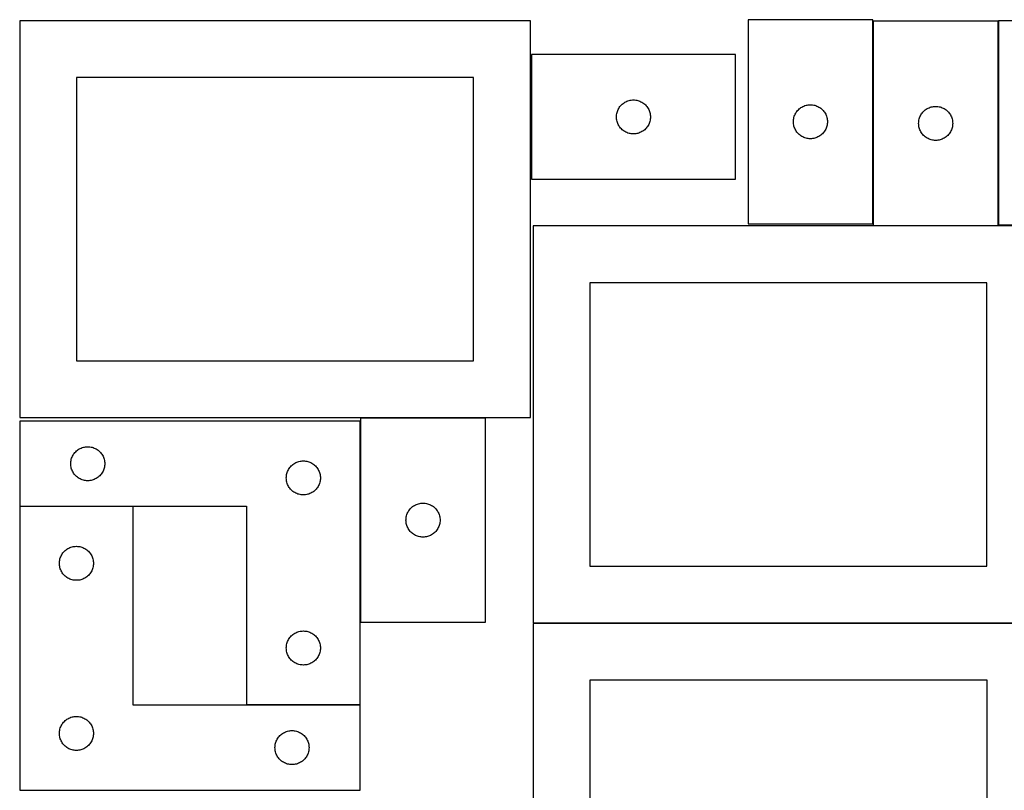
# Model space of a CAD drawing. Header units: millimetres. Extents: x 7 to 1243, y 7 to 2493.
# Tile 25 of 31: x 7 to 527, y 2086 to 2493. Entities that reach past the tile are written whole.
import ezdxf

# ---------------------------------------------------------------- set-up
doc = ezdxf.new("R2010")
doc.units = ezdxf.units.MM
doc.layers.add('COMMON', color=5, linetype='CONTINUOUS', true_color=0x0000ff)
doc.layers.add('CUT', color=7, linetype='CONTINUOUS', true_color=0x000000)

msp = doc.modelspace()

# ---------------------------------------------------------------- linework, layer by layer
at = {"layer": 'COMMON'}
for p, q in [((66.528984, 2235.86627), (6.528984, 2235.86627)), ((186.528984, 2130.86627), (126.528984, 2130.86627))]:
    msp.add_line(p, q, dxfattribs=at)
at = {"layer": 'CUT'}
for p, q in [((276.572807, 2492.83967), (6.572807, 2492.83967)), ((6.572807, 2492.83967), (6.572807, 2282.83967)), ((276.572807, 2282.83967), (276.572807, 2492.83967)), ((391.676017, 2493.414368), (391.676017, 2385.414368)), ((457.676017, 2493.414368), (391.676017, 2493.414368)), ((457.676017, 2385.414368), (457.676017, 2493.414368)), ((523.907406, 2492.540836), (457.907406, 2492.540836)), ((457.907406, 2492.540836), (457.907406, 2384.540836)), ((523.907406, 2384.540836), (523.907406, 2492.540836)), ((590.131833, 2492.780094), (524.131833, 2492.780094)), ((524.131833, 2492.780094), (524.131833, 2384.780094)), ((385.091304, 2474.955877), (277.091304, 2474.955877)), ((277.091304, 2474.955877), (277.091304, 2408.955877)), ((385.091304, 2408.955877), (385.091304, 2474.955877)), ((246.572807, 2462.83967), (36.572807, 2462.83967)), ((36.572807, 2462.83967), (36.572807, 2312.83967)), ((246.572807, 2312.83967), (246.572807, 2462.83967)), ((323.608077, 2446.956009), (323.951124, 2447.43473)), ((323.951124, 2447.43473), (324.324746, 2447.889989)), ((324.324746, 2447.889989), (324.727343, 2448.319838)), ((324.727343, 2448.319838), (325.157192, 2448.722435)), ((325.157192, 2448.722435), (325.612451, 2449.096057)), ((325.612451, 2449.096057), (326.091172, 2449.439104)), ((326.091172, 2449.439104), (326.591304, 2449.750106)), ((326.591304, 2449.750106), (327.110706, 2450.027732)), ((327.110706, 2450.027732), (327.647153, 2450.270793)), ((327.647153, 2450.270793), (328.198349, 2450.478248)), ((328.198349, 2450.478248), (328.761933, 2450.64921)), ((328.761933, 2450.64921), (329.335491, 2450.782945)), ((329.335491, 2450.782945), (329.916568, 2450.878881)), ((329.916568, 2450.878881), (330.502676, 2450.936607)), ((330.502676, 2450.936607), (331.091304, 2450.955877)), ((331.091304, 2450.955877), (331.679932, 2450.936607)), ((331.679932, 2450.936607), (332.26604, 2450.878881)), ((332.26604, 2450.878881), (332.847117, 2450.782945)), ((332.847117, 2450.782945), (333.420675, 2450.64921)), ((333.420675, 2450.64921), (333.984259, 2450.478248)), ((333.984259, 2450.478248), (334.535455, 2450.270793)), ((334.535455, 2450.270793), (335.071902, 2450.027732)), ((335.071902, 2450.027732), (335.591304, 2449.750106)), ((335.591304, 2449.750106), (336.091436, 2449.439104)), ((336.091436, 2449.439104), (336.570157, 2449.096057)), ((336.570157, 2449.096057), (337.025416, 2448.722435)), ((337.025416, 2448.722435), (337.455265, 2448.319838)), ((337.455265, 2448.319838), (337.857862, 2447.889989)), ((337.857862, 2447.889989), (338.231484, 2447.43473)), ((338.231484, 2447.43473), (338.57453, 2446.956009)), ((419.675885, 2446.897594), (420.176017, 2447.208597)), ((420.176017, 2447.208597), (420.695419, 2447.486223)), ((420.695419, 2447.486223), (421.231867, 2447.729284)), ((421.231867, 2447.729284), (421.783062, 2447.936739)), ((421.783062, 2447.936739), (422.346646, 2448.1077)), ((422.346646, 2448.1077), (422.920205, 2448.241435)), ((422.920205, 2448.241435), (423.501282, 2448.337372)), ((423.501282, 2448.337372), (424.087389, 2448.395098)), ((424.087389, 2448.395098), (424.676017, 2448.414368)), ((424.676017, 2448.414368), (425.264646, 2448.395098)), ((425.264646, 2448.395098), (425.850753, 2448.337372)), ((425.850753, 2448.337372), (426.43183, 2448.241435)), ((426.43183, 2448.241435), (427.005389, 2448.1077)), ((427.005389, 2448.1077), (427.568973, 2447.936739)), ((427.568973, 2447.936739), (428.120168, 2447.729284)), ((428.120168, 2447.729284), (428.656616, 2447.486223)), ((428.656616, 2447.486223), (429.176017, 2447.208597)), ((429.176017, 2447.208597), (429.67615, 2446.897594)), ((488.014451, 2447.063207), (488.578035, 2447.234168)), ((488.578035, 2447.234168), (489.151594, 2447.367903)), ((489.151594, 2447.367903), (489.732671, 2447.463839)), ((489.732671, 2447.463839), (490.318778, 2447.521566)), ((490.318778, 2447.521566), (490.907406, 2447.540836)), ((490.907406, 2447.540836), (491.496035, 2447.521566)), ((491.496035, 2447.521566), (492.082142, 2447.463839)), ((492.082142, 2447.463839), (492.663219, 2447.367903)), ((492.663219, 2447.367903), (493.236778, 2447.234168)), ((493.236778, 2447.234168), (493.800362, 2447.063207)), ((322.091304, 2441.955877), (322.110574, 2442.544505)), ((322.110574, 2441.367249), (322.091304, 2441.955877)), ((322.110574, 2442.544505), (322.1683, 2443.130613)), ((322.1683, 2443.130613), (322.264236, 2443.71169)), ((322.264236, 2443.71169), (322.397972, 2444.285249)), ((322.397972, 2444.285249), (322.568933, 2444.848832)), ((322.568933, 2444.848832), (322.776388, 2445.400028)), ((322.776388, 2445.400028), (323.019449, 2445.936475)), ((323.019449, 2445.936475), (323.297075, 2446.455877)), ((323.297075, 2446.455877), (323.608077, 2446.956009)), ((338.57453, 2446.956009), (338.885533, 2446.455877)), ((338.885533, 2446.455877), (339.163159, 2445.936475)), ((339.163159, 2445.936475), (339.40622, 2445.400028)), ((339.40622, 2445.400028), (339.613675, 2444.848832)), ((339.613675, 2444.848832), (339.784636, 2444.285249)), ((339.784636, 2444.285249), (339.918371, 2443.71169)), ((339.918371, 2443.71169), (340.014308, 2443.130613)), ((340.014308, 2443.130613), (340.072034, 2442.544505)), ((340.072034, 2442.544505), (340.091304, 2441.955877)), ((340.091304, 2441.955877), (340.072034, 2441.367249)), ((415.982685, 2441.743739), (416.153646, 2442.307323)), ((416.153646, 2442.307323), (416.361102, 2442.858519)), ((416.361102, 2442.858519), (416.604163, 2443.394966)), ((416.604163, 2443.394966), (416.881789, 2443.914368)), ((416.881789, 2443.914368), (417.192791, 2444.4145)), ((417.192791, 2444.4145), (417.535837, 2444.893221)), ((417.535837, 2444.893221), (417.909459, 2445.34848)), ((417.909459, 2445.34848), (418.312056, 2445.778329)), ((418.312056, 2445.778329), (418.741905, 2446.180926)), ((418.741905, 2446.180926), (419.197165, 2446.554548)), ((419.197165, 2446.554548), (419.675885, 2446.897594)), ((429.67615, 2446.897594), (430.15487, 2446.554548)), ((430.15487, 2446.554548), (430.61013, 2446.180926)), ((430.61013, 2446.180926), (431.039979, 2445.778329)), ((431.039979, 2445.778329), (431.442576, 2445.34848)), ((431.442576, 2445.34848), (431.816198, 2444.893221)), ((431.816198, 2444.893221), (432.159244, 2444.4145)), ((432.159244, 2444.4145), (432.470246, 2443.914368)), ((432.470246, 2443.914368), (432.747872, 2443.394966)), ((432.747872, 2443.394966), (432.990933, 2442.858519)), ((432.990933, 2442.858519), (433.198389, 2442.307323)), ((433.198389, 2442.307323), (433.36935, 2441.743739)), ((482.385035, 2441.433791), (482.592491, 2441.984987)), ((482.592491, 2441.984987), (482.835552, 2442.521434)), ((482.835552, 2442.521434), (483.113178, 2443.040836)), ((483.113178, 2443.040836), (483.42418, 2443.540968)), ((483.42418, 2443.540968), (483.767226, 2444.019689)), ((483.767226, 2444.019689), (484.140848, 2444.474948)), ((484.140848, 2444.474948), (484.543445, 2444.904797)), ((484.543445, 2444.904797), (484.973294, 2445.307394)), ((484.973294, 2445.307394), (485.428554, 2445.681016)), ((485.428554, 2445.681016), (485.907274, 2446.024062)), ((485.907274, 2446.024062), (486.407406, 2446.335064)), ((486.407406, 2446.335064), (486.926808, 2446.61269)), ((486.926808, 2446.61269), (487.463256, 2446.855751)), ((487.463256, 2446.855751), (488.014451, 2447.063207)), ((493.800362, 2447.063207), (494.351557, 2446.855751)), ((494.351557, 2446.855751), (494.888005, 2446.61269)), ((494.888005, 2446.61269), (495.407406, 2446.335064)), ((495.407406, 2446.335064), (495.907539, 2446.024062)), ((495.907539, 2446.024062), (496.386259, 2445.681016)), ((496.386259, 2445.681016), (496.841519, 2445.307394)), ((496.841519, 2445.307394), (497.271368, 2444.904797)), ((497.271368, 2444.904797), (497.673965, 2444.474948)), ((497.673965, 2444.474948), (498.047587, 2444.019689)), ((498.047587, 2444.019689), (498.390633, 2443.540968)), ((498.390633, 2443.540968), (498.701635, 2443.040836)), ((498.701635, 2443.040836), (498.979261, 2442.521434)), ((498.979261, 2442.521434), (499.222322, 2441.984987)), ((499.222322, 2441.984987), (499.429778, 2441.433791)), ((322.1683, 2440.781141), (322.110574, 2441.367249)), ((322.264236, 2440.200064), (322.1683, 2440.781141)), ((322.397972, 2439.626506), (322.264236, 2440.200064)), ((322.568933, 2439.062922), (322.397972, 2439.626506)), ((322.776388, 2438.511726), (322.568933, 2439.062922)), ((323.019449, 2437.975279), (322.776388, 2438.511726)), ((323.297075, 2437.455877), (323.019449, 2437.975279)), ((323.608077, 2436.955745), (323.297075, 2437.455877)), ((323.951124, 2436.477024), (323.608077, 2436.955745)), ((338.57453, 2436.955745), (338.231484, 2436.477024)), ((338.885533, 2437.455877), (338.57453, 2436.955745)), ((339.163159, 2437.975279), (338.885533, 2437.455877)), ((339.40622, 2438.511726), (339.163159, 2437.975279)), ((339.613675, 2439.062922), (339.40622, 2438.511726)), ((339.784636, 2439.626506), (339.613675, 2439.062922)), ((339.918371, 2440.200064), (339.784636, 2439.626506)), ((340.014308, 2440.781141), (339.918371, 2440.200064)), ((340.072034, 2441.367249), (340.014308, 2440.781141)), ((415.676017, 2439.414368), (415.695287, 2440.002996)), ((415.695287, 2438.82574), (415.676017, 2439.414368)), ((415.695287, 2440.002996), (415.753014, 2440.589104)), ((415.753014, 2438.239632), (415.695287, 2438.82574)), ((415.753014, 2440.589104), (415.84895, 2441.170181)), ((415.84895, 2437.658555), (415.753014, 2438.239632)), ((415.84895, 2441.170181), (415.982685, 2441.743739)), ((415.982685, 2437.084997), (415.84895, 2437.658555)), ((416.153646, 2436.521413), (415.982685, 2437.084997)), ((433.36935, 2437.084997), (433.198389, 2436.521413)), ((433.36935, 2441.743739), (433.503085, 2441.170181)), ((433.503085, 2437.658555), (433.36935, 2437.084997)), ((433.503085, 2441.170181), (433.599021, 2440.589104)), ((433.599021, 2438.239632), (433.503085, 2437.658555)), ((433.599021, 2440.589104), (433.656748, 2440.002996)), ((433.656748, 2438.82574), (433.599021, 2438.239632)), ((433.656748, 2440.002996), (433.676017, 2439.414368)), ((433.676017, 2439.414368), (433.656748, 2438.82574)), ((481.907406, 2438.540836), (481.926676, 2439.129464)), ((481.926676, 2437.952208), (481.907406, 2438.540836)), ((481.926676, 2439.129464), (481.984403, 2439.715571)), ((481.984403, 2437.3661), (481.926676, 2437.952208)), ((481.984403, 2439.715571), (482.080339, 2440.296649)), ((482.080339, 2436.785023), (481.984403, 2437.3661)), ((482.080339, 2440.296649), (482.214074, 2440.870207)), ((482.214074, 2436.211464), (482.080339, 2436.785023)), ((482.214074, 2440.870207), (482.385035, 2441.433791)), ((499.429778, 2441.433791), (499.600739, 2440.870207)), ((499.600739, 2440.870207), (499.734474, 2440.296649)), ((499.734474, 2436.785023), (499.600739, 2436.211464)), ((499.734474, 2440.296649), (499.83041, 2439.715571)), ((499.83041, 2437.3661), (499.734474, 2436.785023)), ((499.83041, 2439.715571), (499.888137, 2439.129464)), ((499.888137, 2437.952208), (499.83041, 2437.3661)), ((499.888137, 2439.129464), (499.907406, 2438.540836)), ((499.907406, 2438.540836), (499.888137, 2437.952208)), ((324.324746, 2436.021765), (323.951124, 2436.477024)), ((324.727343, 2435.591916), (324.324746, 2436.021765)), ((325.157192, 2435.189319), (324.727343, 2435.591916)), ((325.612451, 2434.815697), (325.157192, 2435.189319)), ((326.091172, 2434.472651), (325.612451, 2434.815697)), ((326.591304, 2434.161648), (326.091172, 2434.472651)), ((327.110706, 2433.884022), (326.591304, 2434.161648)), ((327.647153, 2433.640961), (327.110706, 2433.884022)), ((328.198349, 2433.433506), (327.647153, 2433.640961)), ((328.761933, 2433.262545), (328.198349, 2433.433506)), ((329.335491, 2433.12881), (328.761933, 2433.262545)), ((329.916568, 2433.032873), (329.335491, 2433.12881)), ((330.502676, 2432.975147), (329.916568, 2433.032873)), ((331.091304, 2432.955877), (330.502676, 2432.975147)), ((331.679932, 2432.975147), (331.091304, 2432.955877)), ((332.26604, 2433.032873), (331.679932, 2432.975147)), ((332.847117, 2433.12881), (332.26604, 2433.032873)), ((333.420675, 2433.262545), (332.847117, 2433.12881)), ((333.984259, 2433.433506), (333.420675, 2433.262545)), ((334.535455, 2433.640961), (333.984259, 2433.433506)), ((335.071902, 2433.884022), (334.535455, 2433.640961)), ((335.591304, 2434.161648), (335.071902, 2433.884022)), ((336.091436, 2434.472651), (335.591304, 2434.161648)), ((336.570157, 2434.815697), (336.091436, 2434.472651)), ((337.025416, 2435.189319), (336.570157, 2434.815697)), ((337.455265, 2435.591916), (337.025416, 2435.189319)), ((337.857862, 2436.021765), (337.455265, 2435.591916)), ((338.231484, 2436.477024), (337.857862, 2436.021765)), ((416.361102, 2435.970217), (416.153646, 2436.521413)), ((416.604163, 2435.43377), (416.361102, 2435.970217)), ((416.881789, 2434.914368), (416.604163, 2435.43377)), ((417.192791, 2434.414236), (416.881789, 2434.914368)), ((417.535837, 2433.935515), (417.192791, 2434.414236)), ((417.909459, 2433.480256), (417.535837, 2433.935515)), ((418.312056, 2433.050407), (417.909459, 2433.480256)), ((418.741905, 2432.64781), (418.312056, 2433.050407)), ((419.197165, 2432.274188), (418.741905, 2432.64781)), ((419.675885, 2431.931141), (419.197165, 2432.274188)), ((420.176017, 2431.620139), (419.675885, 2431.931141)), ((420.695419, 2431.342513), (420.176017, 2431.620139)), ((429.176017, 2431.620139), (428.656616, 2431.342513)), ((429.67615, 2431.931141), (429.176017, 2431.620139)), ((430.15487, 2432.274188), (429.67615, 2431.931141)), ((430.61013, 2432.64781), (430.15487, 2432.274188)), ((431.039979, 2433.050407), (430.61013, 2432.64781)), ((431.442576, 2433.480256), (431.039979, 2433.050407)), ((431.816198, 2433.935515), (431.442576, 2433.480256)), ((432.159244, 2434.414236), (431.816198, 2433.935515)), ((432.470246, 2434.914368), (432.159244, 2434.414236)), ((432.747872, 2435.43377), (432.470246, 2434.914368)), ((432.990933, 2435.970217), (432.747872, 2435.43377)), ((433.198389, 2436.521413), (432.990933, 2435.970217)), ((482.385035, 2435.647881), (482.214074, 2436.211464)), ((482.592491, 2435.096685), (482.385035, 2435.647881)), ((482.835552, 2434.560237), (482.592491, 2435.096685)), ((483.113178, 2434.040836), (482.835552, 2434.560237)), ((483.42418, 2433.540704), (483.113178, 2434.040836)), ((483.767226, 2433.061983), (483.42418, 2433.540704)), ((484.140848, 2432.606723), (483.767226, 2433.061983)), ((484.543445, 2432.176875), (484.140848, 2432.606723)), ((484.973294, 2431.774277), (484.543445, 2432.176875)), ((485.428554, 2431.400656), (484.973294, 2431.774277)), ((496.841519, 2431.774277), (496.386259, 2431.400656)), ((497.271368, 2432.176875), (496.841519, 2431.774277)), ((497.673965, 2432.606723), (497.271368, 2432.176875)), ((498.047587, 2433.061983), (497.673965, 2432.606723)), ((498.390633, 2433.540704), (498.047587, 2433.061983)), ((498.701635, 2434.040836), (498.390633, 2433.540704)), ((498.979261, 2434.560237), (498.701635, 2434.040836)), ((499.222322, 2435.096685), (498.979261, 2434.560237)), ((499.429778, 2435.647881), (499.222322, 2435.096685)), ((499.600739, 2436.211464), (499.429778, 2435.647881)), ((421.231867, 2431.099452), (420.695419, 2431.342513)), ((421.783062, 2430.891997), (421.231867, 2431.099452)), ((422.346646, 2430.721036), (421.783062, 2430.891997)), ((422.920205, 2430.5873), (422.346646, 2430.721036)), ((423.501282, 2430.491364), (422.920205, 2430.5873)), ((424.087389, 2430.433638), (423.501282, 2430.491364)), ((424.676017, 2430.414368), (424.087389, 2430.433638)), ((425.264646, 2430.433638), (424.676017, 2430.414368)), ((425.850753, 2430.491364), (425.264646, 2430.433638)), ((426.43183, 2430.5873), (425.850753, 2430.491364)), ((427.005389, 2430.721036), (426.43183, 2430.5873)), ((427.568973, 2430.891997), (427.005389, 2430.721036)), ((428.120168, 2431.099452), (427.568973, 2430.891997)), ((428.656616, 2431.342513), (428.120168, 2431.099452)), ((485.907274, 2431.057609), (485.428554, 2431.400656)), ((486.407406, 2430.746607), (485.907274, 2431.057609)), ((486.926808, 2430.468981), (486.407406, 2430.746607)), ((487.463256, 2430.22592), (486.926808, 2430.468981)), ((488.014451, 2430.018465), (487.463256, 2430.22592)), ((488.578035, 2429.847503), (488.014451, 2430.018465)), ((489.151594, 2429.713768), (488.578035, 2429.847503)), ((489.732671, 2429.617832), (489.151594, 2429.713768)), ((490.318778, 2429.560105), (489.732671, 2429.617832)), ((490.907406, 2429.540836), (490.318778, 2429.560105)), ((491.496035, 2429.560105), (490.907406, 2429.540836)), ((492.082142, 2429.617832), (491.496035, 2429.560105)), ((492.663219, 2429.713768), (492.082142, 2429.617832)), ((493.236778, 2429.847503), (492.663219, 2429.713768)), ((493.800362, 2430.018465), (493.236778, 2429.847503)), ((494.351557, 2430.22592), (493.800362, 2430.018465)), ((494.888005, 2430.468981), (494.351557, 2430.22592)), ((495.407406, 2430.746607), (494.888005, 2430.468981)), ((495.907539, 2431.057609), (495.407406, 2430.746607)), ((496.386259, 2431.400656), (495.907539, 2431.057609)), ((277.091304, 2408.955877), (385.091304, 2408.955877)), ((391.676017, 2385.414368), (457.676017, 2385.414368)), ((524.131833, 2384.780094), (590.131833, 2384.780094)), ((548.021605, 2384.248354), (278.021605, 2384.248354)), ((278.021605, 2384.248354), (278.021605, 2174.248354)), ((457.907406, 2384.540836), (523.907406, 2384.540836)), ((518.021605, 2354.248354), (308.021605, 2354.248354)), ((308.021605, 2354.248354), (308.021605, 2204.248354)), ((518.021605, 2204.248354), (518.021605, 2354.248354)), ((36.572807, 2312.83967), (246.572807, 2312.83967)), ((186.528984, 2280.96627), (6.528984, 2280.96627)), ((6.528984, 2280.96627), (6.528984, 2235.96627)), ((6.572807, 2282.83967), (276.572807, 2282.83967)), ((186.528984, 2130.96627), (186.528984, 2280.96627)), ((186.808952, 2282.626526), (186.808952, 2174.626526)), ((252.808952, 2282.626526), (186.808952, 2282.626526)), ((252.808952, 2174.626526), (252.808952, 2282.626526)), ((36.165023, 2264.830231), (36.594872, 2265.232828)), ((36.594872, 2265.232828), (37.050131, 2265.60645)), ((37.050131, 2265.60645), (37.528852, 2265.949496)), ((37.528852, 2265.949496), (38.028984, 2266.260499)), ((38.028984, 2266.260499), (38.548386, 2266.538125)), ((38.548386, 2266.538125), (39.084833, 2266.781186)), ((39.084833, 2266.781186), (39.636029, 2266.988641)), ((39.636029, 2266.988641), (40.199613, 2267.159602)), ((40.199613, 2267.159602), (40.773171, 2267.293337)), ((40.773171, 2267.293337), (41.354249, 2267.389274)), ((41.354249, 2267.389274), (41.940356, 2267.447)), ((41.940356, 2267.447), (42.528984, 2267.46627)), ((42.528984, 2267.46627), (43.117612, 2267.447)), ((43.117612, 2267.447), (43.70372, 2267.389274)), ((43.70372, 2267.389274), (44.284797, 2267.293337)), ((44.284797, 2267.293337), (44.858356, 2267.159602)), ((44.858356, 2267.159602), (45.421939, 2266.988641)), ((45.421939, 2266.988641), (45.973135, 2266.781186)), ((45.973135, 2266.781186), (46.509582, 2266.538125)), ((46.509582, 2266.538125), (47.028984, 2266.260499)), ((47.028984, 2266.260499), (47.529116, 2265.949496)), ((47.529116, 2265.949496), (48.007837, 2265.60645)), ((48.007837, 2265.60645), (48.463097, 2265.232828)), ((48.463097, 2265.232828), (48.892945, 2264.830231)), ((33.605981, 2259.641006), (33.701917, 2260.222083)), ((33.701917, 2260.222083), (33.835652, 2260.795641)), ((33.835652, 2260.795641), (34.006613, 2261.359225)), ((34.006613, 2261.359225), (34.214068, 2261.910421)), ((34.214068, 2261.910421), (34.45713, 2262.446868)), ((34.45713, 2262.446868), (34.734756, 2262.96627)), ((34.734756, 2262.96627), (35.045758, 2263.466402)), ((35.045758, 2263.466402), (35.388804, 2263.945123)), ((35.388804, 2263.945123), (35.762426, 2264.400382)), ((35.762426, 2264.400382), (36.165023, 2264.830231)), ((48.892945, 2264.830231), (49.295543, 2264.400382)), ((49.295543, 2264.400382), (49.669164, 2263.945123)), ((49.669164, 2263.945123), (50.012211, 2263.466402)), ((50.012211, 2263.466402), (50.323213, 2262.96627)), ((50.323213, 2262.96627), (50.600839, 2262.446868)), ((50.600839, 2262.446868), (50.8439, 2261.910421)), ((50.8439, 2261.910421), (51.051355, 2261.359225)), ((51.051355, 2261.359225), (51.222317, 2260.795641)), ((51.222317, 2260.795641), (51.356052, 2260.222083)), ((51.356052, 2260.222083), (51.451988, 2259.641006)), ((154.199613, 2259.659602), (154.773171, 2259.793337)), ((154.773171, 2259.793337), (155.354249, 2259.889274)), ((155.354249, 2259.889274), (155.940356, 2259.947)), ((155.940356, 2259.947), (156.528984, 2259.96627)), ((156.528984, 2259.96627), (157.117612, 2259.947)), ((157.117612, 2259.947), (157.70372, 2259.889274)), ((157.70372, 2259.889274), (158.284797, 2259.793337)), ((158.284797, 2259.793337), (158.858356, 2259.659602)), ((33.528984, 2258.46627), (33.548254, 2259.054898)), ((33.548254, 2257.877642), (33.528984, 2258.46627)), ((33.548254, 2259.054898), (33.605981, 2259.641006)), ((33.605981, 2257.291534), (33.548254, 2257.877642)), ((33.701917, 2256.710457), (33.605981, 2257.291534)), ((33.835652, 2256.136899), (33.701917, 2256.710457)), ((34.006613, 2255.573315), (33.835652, 2256.136899)), ((34.214068, 2255.022119), (34.006613, 2255.573315)), ((34.45713, 2254.485672), (34.214068, 2255.022119)), ((50.8439, 2255.022119), (50.600839, 2254.485672)), ((51.051355, 2255.573315), (50.8439, 2255.022119)), ((51.222317, 2256.136899), (51.051355, 2255.573315)), ((51.356052, 2256.710457), (51.222317, 2256.136899)), ((51.451988, 2257.291534), (51.356052, 2256.710457)), ((51.451988, 2259.641006), (51.509715, 2259.054898)), ((51.509715, 2257.877642), (51.451988, 2257.291534)), ((51.509715, 2259.054898), (51.528984, 2258.46627)), ((51.528984, 2258.46627), (51.509715, 2257.877642)), ((148.214068, 2254.410421), (148.45713, 2254.946868)), ((148.45713, 2254.946868), (148.734756, 2255.46627)), ((148.734756, 2255.46627), (149.045758, 2255.966402)), ((149.045758, 2255.966402), (149.388804, 2256.445123)), ((149.388804, 2256.445123), (149.762426, 2256.900382)), ((149.762426, 2256.900382), (150.165023, 2257.330231)), ((150.165023, 2257.330231), (150.594872, 2257.732828)), ((150.594872, 2257.732828), (151.050131, 2258.10645)), ((151.050131, 2258.10645), (151.528852, 2258.449496)), ((151.528852, 2258.449496), (152.028984, 2258.760499)), ((152.028984, 2258.760499), (152.548386, 2259.038125)), ((152.548386, 2259.038125), (153.084833, 2259.281186)), ((153.084833, 2259.281186), (153.636029, 2259.488641)), ((153.636029, 2259.488641), (154.199613, 2259.659602)), ((158.858356, 2259.659602), (159.421939, 2259.488641)), ((159.421939, 2259.488641), (159.973135, 2259.281186)), ((159.973135, 2259.281186), (160.509582, 2259.038125)), ((160.509582, 2259.038125), (161.028984, 2258.760499)), ((161.028984, 2258.760499), (161.529116, 2258.449496)), ((161.529116, 2258.449496), (162.007837, 2258.10645)), ((162.007837, 2258.10645), (162.463097, 2257.732828)), ((162.463097, 2257.732828), (162.892945, 2257.330231)), ((162.892945, 2257.330231), (163.295543, 2256.900382)), ((163.295543, 2256.900382), (163.669164, 2256.445123)), ((163.669164, 2256.445123), (164.012211, 2255.966402)), ((164.012211, 2255.966402), (164.323213, 2255.46627)), ((164.323213, 2255.46627), (164.600839, 2254.946868)), ((164.600839, 2254.946868), (164.8439, 2254.410421)), ((34.734756, 2253.96627), (34.45713, 2254.485672)), ((35.045758, 2253.466138), (34.734756, 2253.96627)), ((35.388804, 2252.987417), (35.045758, 2253.466138)), ((35.762426, 2252.532158), (35.388804, 2252.987417)), ((36.165023, 2252.102309), (35.762426, 2252.532158)), ((36.594872, 2251.699712), (36.165023, 2252.102309)), ((37.050131, 2251.32609), (36.594872, 2251.699712)), ((37.528852, 2250.983043), (37.050131, 2251.32609)), ((38.028984, 2250.672041), (37.528852, 2250.983043)), ((38.548386, 2250.394415), (38.028984, 2250.672041)), ((39.084833, 2250.151354), (38.548386, 2250.394415)), ((39.636029, 2249.943899), (39.084833, 2250.151354)), ((40.199613, 2249.772937), (39.636029, 2249.943899)), ((40.773171, 2249.639202), (40.199613, 2249.772937)), ((41.354249, 2249.543266), (40.773171, 2249.639202)), ((41.940356, 2249.48554), (41.354249, 2249.543266)), ((42.528984, 2249.46627), (41.940356, 2249.48554)), ((43.117612, 2249.48554), (42.528984, 2249.46627)), ((43.70372, 2249.543266), (43.117612, 2249.48554)), ((44.284797, 2249.639202), (43.70372, 2249.543266)), ((44.858356, 2249.772937), (44.284797, 2249.639202)), ((45.421939, 2249.943899), (44.858356, 2249.772937)), ((45.973135, 2250.151354), (45.421939, 2249.943899)), ((46.509582, 2250.394415), (45.973135, 2250.151354)), ((47.028984, 2250.672041), (46.509582, 2250.394415)), ((47.529116, 2250.983043), (47.028984, 2250.672041)), ((48.007837, 2251.32609), (47.529116, 2250.983043)), ((48.463097, 2251.699712), (48.007837, 2251.32609)), ((48.892945, 2252.102309), (48.463097, 2251.699712)), ((49.295543, 2252.532158), (48.892945, 2252.102309)), ((49.669164, 2252.987417), (49.295543, 2252.532158)), ((50.012211, 2253.466138), (49.669164, 2252.987417)), ((50.323213, 2253.96627), (50.012211, 2253.466138)), ((50.600839, 2254.485672), (50.323213, 2253.96627)), ((147.528984, 2250.96627), (147.548254, 2251.554898)), ((147.548254, 2250.377642), (147.528984, 2250.96627)), ((147.548254, 2251.554898), (147.605981, 2252.141006)), ((147.605981, 2249.791534), (147.548254, 2250.377642)), ((147.605981, 2252.141006), (147.701917, 2252.722083)), ((147.701917, 2249.210457), (147.605981, 2249.791534)), ((147.701917, 2252.722083), (147.835652, 2253.295641)), ((147.835652, 2253.295641), (148.006613, 2253.859225)), ((148.006613, 2253.859225), (148.214068, 2254.410421)), ((164.8439, 2254.410421), (165.051355, 2253.859225)), ((165.051355, 2253.859225), (165.222317, 2253.295641)), ((165.222317, 2253.295641), (165.356052, 2252.722083)), ((165.356052, 2252.722083), (165.451988, 2252.141006)), ((165.451988, 2249.791534), (165.356052, 2249.210457)), ((165.451988, 2252.141006), (165.509715, 2251.554898)), ((165.509715, 2250.377642), (165.451988, 2249.791534)), ((165.509715, 2251.554898), (165.528984, 2250.96627)), ((165.528984, 2250.96627), (165.509715, 2250.377642)), ((147.835652, 2248.636899), (147.701917, 2249.210457)), ((148.006613, 2248.073315), (147.835652, 2248.636899)), ((148.214068, 2247.522119), (148.006613, 2248.073315)), ((148.45713, 2246.985672), (148.214068, 2247.522119)), ((148.734756, 2246.46627), (148.45713, 2246.985672)), ((149.045758, 2245.966138), (148.734756, 2246.46627)), ((149.388804, 2245.487417), (149.045758, 2245.966138)), ((149.762426, 2245.032158), (149.388804, 2245.487417)), ((150.165023, 2244.602309), (149.762426, 2245.032158)), ((150.594872, 2244.199712), (150.165023, 2244.602309)), ((151.050131, 2243.82609), (150.594872, 2244.199712)), ((162.463097, 2244.199712), (162.007837, 2243.82609)), ((162.892945, 2244.602309), (162.463097, 2244.199712)), ((163.295543, 2245.032158), (162.892945, 2244.602309)), ((163.669164, 2245.487417), (163.295543, 2245.032158)), ((164.012211, 2245.966138), (163.669164, 2245.487417)), ((164.323213, 2246.46627), (164.012211, 2245.966138)), ((164.600839, 2246.985672), (164.323213, 2246.46627)), ((164.8439, 2247.522119), (164.600839, 2246.985672)), ((165.051355, 2248.073315), (164.8439, 2247.522119)), ((165.222317, 2248.636899), (165.051355, 2248.073315)), ((165.356052, 2249.210457), (165.222317, 2248.636899)), ((151.528852, 2243.483043), (151.050131, 2243.82609)), ((152.028984, 2243.172041), (151.528852, 2243.483043)), ((152.548386, 2242.894415), (152.028984, 2243.172041)), ((153.084833, 2242.651354), (152.548386, 2242.894415)), ((153.636029, 2242.443899), (153.084833, 2242.651354)), ((154.199613, 2242.272937), (153.636029, 2242.443899)), ((154.773171, 2242.139202), (154.199613, 2242.272937)), ((155.354249, 2242.043266), (154.773171, 2242.139202)), ((155.940356, 2241.98554), (155.354249, 2242.043266)), ((156.528984, 2241.96627), (155.940356, 2241.98554)), ((157.117612, 2241.98554), (156.528984, 2241.96627)), ((157.70372, 2242.043266), (157.117612, 2241.98554)), ((158.284797, 2242.139202), (157.70372, 2242.043266)), ((158.858356, 2242.272937), (158.284797, 2242.139202)), ((159.421939, 2242.443899), (158.858356, 2242.272937)), ((159.973135, 2242.651354), (159.421939, 2242.443899)), ((160.509582, 2242.894415), (159.973135, 2242.651354)), ((161.028984, 2243.172041), (160.509582, 2242.894415)), ((161.529116, 2243.483043), (161.028984, 2243.172041)), ((162.007837, 2243.82609), (161.529116, 2243.483043)), ((6.528984, 2235.96627), (126.528984, 2235.96627)), ((66.528984, 2235.766268), (6.528984, 2235.766268)), ((6.528984, 2235.766268), (6.528984, 2085.766268)), ((66.528984, 2130.766268), (66.528984, 2235.766268)), ((126.528984, 2235.96627), (126.528984, 2130.96627)), ((212.325726, 2233.626658), (212.668772, 2234.105379)), ((212.668772, 2234.105379), (213.042394, 2234.560639)), ((213.042394, 2234.560639), (213.444991, 2234.990487)), ((213.444991, 2234.990487), (213.87484, 2235.393084)), ((213.87484, 2235.393084), (214.330099, 2235.766706)), ((214.330099, 2235.766706), (214.80882, 2236.109753)), ((214.80882, 2236.109753), (215.308952, 2236.420755)), ((215.308952, 2236.420755), (215.828354, 2236.698381)), ((215.828354, 2236.698381), (216.364801, 2236.941442)), ((216.364801, 2236.941442), (216.915997, 2237.148897)), ((216.915997, 2237.148897), (217.479581, 2237.319859)), ((217.479581, 2237.319859), (218.053139, 2237.453594)), ((218.053139, 2237.453594), (218.634216, 2237.54953)), ((218.634216, 2237.54953), (219.220324, 2237.607256)), ((219.220324, 2237.607256), (219.808952, 2237.626526)), ((219.808952, 2237.626526), (220.39758, 2237.607256)), ((220.39758, 2237.607256), (220.983688, 2237.54953)), ((220.983688, 2237.54953), (221.564765, 2237.453594)), ((221.564765, 2237.453594), (222.138323, 2237.319859)), ((222.138323, 2237.319859), (222.701907, 2237.148897)), ((222.701907, 2237.148897), (223.253103, 2236.941442)), ((223.253103, 2236.941442), (223.78955, 2236.698381)), ((223.78955, 2236.698381), (224.308952, 2236.420755)), ((224.308952, 2236.420755), (224.809084, 2236.109753)), ((224.809084, 2236.109753), (225.287805, 2235.766706)), ((225.287805, 2235.766706), (225.743064, 2235.393084)), ((225.743064, 2235.393084), (226.172913, 2234.990487)), ((226.172913, 2234.990487), (226.57551, 2234.560639)), ((226.57551, 2234.560639), (226.949132, 2234.105379)), ((226.949132, 2234.105379), (227.292179, 2233.626658)), ((210.808952, 2228.626526), (210.828222, 2229.215154)), ((210.828222, 2228.037898), (210.808952, 2228.626526)), ((210.828222, 2229.215154), (210.885948, 2229.801262)), ((210.885948, 2229.801262), (210.981885, 2230.382339)), ((210.981885, 2230.382339), (211.11562, 2230.955898)), ((211.11562, 2230.955898), (211.286581, 2231.519481)), ((211.286581, 2231.519481), (211.494036, 2232.070677)), ((211.494036, 2232.070677), (211.737097, 2232.607124)), ((211.737097, 2232.607124), (212.014723, 2233.126526)), ((212.014723, 2233.126526), (212.325726, 2233.626658)), ((227.292179, 2233.626658), (227.603181, 2233.126526)), ((227.603181, 2233.126526), (227.880807, 2232.607124)), ((227.880807, 2232.607124), (228.123868, 2232.070677)), ((228.123868, 2232.070677), (228.331323, 2231.519481)), ((228.331323, 2231.519481), (228.502284, 2230.955898)), ((228.502284, 2230.955898), (228.63602, 2230.382339)), ((228.63602, 2230.382339), (228.731956, 2229.801262)), ((228.731956, 2229.801262), (228.789682, 2229.215154)), ((228.789682, 2229.215154), (228.808952, 2228.626526)), ((228.808952, 2228.626526), (228.789682, 2228.037898)), ((210.885948, 2227.45179), (210.828222, 2228.037898)), ((210.981885, 2226.870713), (210.885948, 2227.45179)), ((211.11562, 2226.297155), (210.981885, 2226.870713)), ((211.286581, 2225.733571), (211.11562, 2226.297155)), ((211.494036, 2225.182375), (211.286581, 2225.733571)), ((211.737097, 2224.645928), (211.494036, 2225.182375)), ((212.014723, 2224.126526), (211.737097, 2224.645928)), ((212.325726, 2223.626394), (212.014723, 2224.126526)), ((212.668772, 2223.147673), (212.325726, 2223.626394)), ((227.292179, 2223.626394), (226.949132, 2223.147673)), ((227.603181, 2224.126526), (227.292179, 2223.626394)), ((227.880807, 2224.645928), (227.603181, 2224.126526)), ((228.123868, 2225.182375), (227.880807, 2224.645928)), ((228.331323, 2225.733571), (228.123868, 2225.182375)), ((228.502284, 2226.297155), (228.331323, 2225.733571)), ((228.63602, 2226.870713), (228.502284, 2226.297155)), ((228.731956, 2227.45179), (228.63602, 2226.870713)), ((228.789682, 2228.037898), (228.731956, 2227.45179)), ((213.042394, 2222.692414), (212.668772, 2223.147673)), ((213.444991, 2222.262565), (213.042394, 2222.692414)), ((213.87484, 2221.859968), (213.444991, 2222.262565)), ((214.330099, 2221.486346), (213.87484, 2221.859968)), ((214.80882, 2221.1433), (214.330099, 2221.486346)), ((215.308952, 2220.832298), (214.80882, 2221.1433)), ((215.828354, 2220.554672), (215.308952, 2220.832298)), ((216.364801, 2220.31161), (215.828354, 2220.554672)), ((216.915997, 2220.104155), (216.364801, 2220.31161)), ((217.479581, 2219.933194), (216.915997, 2220.104155)), ((218.053139, 2219.799459), (217.479581, 2219.933194)), ((218.634216, 2219.703522), (218.053139, 2219.799459)), ((219.220324, 2219.645796), (218.634216, 2219.703522)), ((219.808952, 2219.626526), (219.220324, 2219.645796)), ((220.39758, 2219.645796), (219.808952, 2219.626526)), ((220.983688, 2219.703522), (220.39758, 2219.645796)), ((221.564765, 2219.799459), (220.983688, 2219.703522)), ((222.138323, 2219.933194), (221.564765, 2219.799459)), ((222.701907, 2220.104155), (222.138323, 2219.933194)), ((223.253103, 2220.31161), (222.701907, 2220.104155)), ((223.78955, 2220.554672), (223.253103, 2220.31161)), ((224.308952, 2220.832298), (223.78955, 2220.554672)), ((224.809084, 2221.1433), (224.308952, 2220.832298)), ((225.287805, 2221.486346), (224.809084, 2221.1433)), ((225.743064, 2221.859968), (225.287805, 2221.486346)), ((226.172913, 2222.262565), (225.743064, 2221.859968)), ((226.57551, 2222.692414), (226.172913, 2222.262565)), ((226.949132, 2223.147673), (226.57551, 2222.692414)), ((30.594872, 2212.532826), (31.050131, 2212.906448)), ((31.050131, 2212.906448), (31.528852, 2213.249494)), ((31.528852, 2213.249494), (32.028984, 2213.560497)), ((32.028984, 2213.560497), (32.548386, 2213.838123)), ((32.548386, 2213.838123), (33.084833, 2214.081184)), ((33.084833, 2214.081184), (33.636029, 2214.288639)), ((33.636029, 2214.288639), (34.199613, 2214.4596)), ((34.199613, 2214.4596), (34.773171, 2214.593335)), ((34.773171, 2214.593335), (35.354249, 2214.689272)), ((35.354249, 2214.689272), (35.940356, 2214.746998)), ((35.940356, 2214.746998), (36.528984, 2214.766268)), ((36.528984, 2214.766268), (37.117612, 2214.746998)), ((37.117612, 2214.746998), (37.70372, 2214.689272)), ((37.70372, 2214.689272), (38.284797, 2214.593335)), ((38.284797, 2214.593335), (38.858356, 2214.4596)), ((38.858356, 2214.4596), (39.421939, 2214.288639)), ((39.421939, 2214.288639), (39.973135, 2214.081184)), ((39.973135, 2214.081184), (40.509582, 2213.838123)), ((40.509582, 2213.838123), (41.028984, 2213.560497)), ((41.028984, 2213.560497), (41.529116, 2213.249494)), ((41.529116, 2213.249494), (42.007837, 2212.906448)), ((42.007837, 2212.906448), (42.463097, 2212.532826)), ((27.701917, 2207.522081), (27.835652, 2208.095639)), ((27.835652, 2208.095639), (28.006613, 2208.659223)), ((28.006613, 2208.659223), (28.214068, 2209.210419)), ((28.214068, 2209.210419), (28.45713, 2209.746866)), ((28.45713, 2209.746866), (28.734756, 2210.266268)), ((28.734756, 2210.266268), (29.045758, 2210.7664)), ((29.045758, 2210.7664), (29.388804, 2211.245121)), ((29.388804, 2211.245121), (29.762426, 2211.70038)), ((29.762426, 2211.70038), (30.165023, 2212.130229)), ((30.165023, 2212.130229), (30.594872, 2212.532826)), ((42.463097, 2212.532826), (42.892945, 2212.130229)), ((42.892945, 2212.130229), (43.295543, 2211.70038)), ((43.295543, 2211.70038), (43.669164, 2211.245121)), ((43.669164, 2211.245121), (44.012211, 2210.7664)), ((44.012211, 2210.7664), (44.323213, 2210.266268)), ((44.323213, 2210.266268), (44.600839, 2209.746866)), ((44.600839, 2209.746866), (44.8439, 2209.210419)), ((44.8439, 2209.210419), (45.051355, 2208.659223)), ((45.051355, 2208.659223), (45.222317, 2208.095639)), ((45.222317, 2208.095639), (45.356052, 2207.522081)), ((27.528984, 2205.766268), (27.548254, 2206.354896)), ((27.548254, 2205.17764), (27.528984, 2205.766268)), ((27.548254, 2206.354896), (27.605981, 2206.941004)), ((27.605981, 2204.591532), (27.548254, 2205.17764)), ((27.605981, 2206.941004), (27.701917, 2207.522081)), ((27.701917, 2204.010455), (27.605981, 2204.591532)), ((27.835652, 2203.436897), (27.701917, 2204.010455)), ((28.006613, 2202.873313), (27.835652, 2203.436897)), ((28.214068, 2202.322117), (28.006613, 2202.873313)), ((45.051355, 2202.873313), (44.8439, 2202.322117)), ((45.222317, 2203.436897), (45.051355, 2202.873313)), ((45.356052, 2204.010455), (45.222317, 2203.436897)), ((45.356052, 2207.522081), (45.451988, 2206.941004)), ((45.451988, 2204.591532), (45.356052, 2204.010455)), ((45.451988, 2206.941004), (45.509715, 2206.354896)), ((45.509715, 2205.17764), (45.451988, 2204.591532)), ((45.509715, 2206.354896), (45.528984, 2205.766268)), ((45.528984, 2205.766268), (45.509715, 2205.17764)), ((308.021605, 2204.248354), (518.021605, 2204.248354)), ((28.45713, 2201.78567), (28.214068, 2202.322117)), ((28.734756, 2201.266268), (28.45713, 2201.78567)), ((29.045758, 2200.766136), (28.734756, 2201.266268)), ((29.388804, 2200.287415), (29.045758, 2200.766136)), ((29.762426, 2199.832156), (29.388804, 2200.287415)), ((30.165023, 2199.402307), (29.762426, 2199.832156)), ((30.594872, 2198.99971), (30.165023, 2199.402307)), ((31.050131, 2198.626088), (30.594872, 2198.99971)), ((31.528852, 2198.283041), (31.050131, 2198.626088)), ((32.028984, 2197.972039), (31.528852, 2198.283041)), ((32.548386, 2197.694413), (32.028984, 2197.972039)), ((33.084833, 2197.451352), (32.548386, 2197.694413)), ((33.636029, 2197.243897), (33.084833, 2197.451352)), ((34.199613, 2197.072935), (33.636029, 2197.243897)), ((39.421939, 2197.243897), (38.858356, 2197.072935)), ((39.973135, 2197.451352), (39.421939, 2197.243897)), ((40.509582, 2197.694413), (39.973135, 2197.451352)), ((41.028984, 2197.972039), (40.509582, 2197.694413)), ((41.529116, 2198.283041), (41.028984, 2197.972039)), ((42.007837, 2198.626088), (41.529116, 2198.283041)), ((42.463097, 2198.99971), (42.007837, 2198.626088)), ((42.892945, 2199.402307), (42.463097, 2198.99971)), ((43.295543, 2199.832156), (42.892945, 2199.402307)), ((43.669164, 2200.287415), (43.295543, 2199.832156)), ((44.012211, 2200.766136), (43.669164, 2200.287415)), ((44.323213, 2201.266268), (44.012211, 2200.766136)), ((44.600839, 2201.78567), (44.323213, 2201.266268)), ((44.8439, 2202.322117), (44.600839, 2201.78567)), ((34.773171, 2196.9392), (34.199613, 2197.072935)), ((35.354249, 2196.843264), (34.773171, 2196.9392)), ((35.940356, 2196.785538), (35.354249, 2196.843264)), ((36.528984, 2196.766268), (35.940356, 2196.785538)), ((37.117612, 2196.785538), (36.528984, 2196.766268)), ((37.70372, 2196.843264), (37.117612, 2196.785538)), ((38.284797, 2196.9392), (37.70372, 2196.843264)), ((38.858356, 2197.072935), (38.284797, 2196.9392)), ((186.808952, 2174.626526), (252.808952, 2174.626526)), ((278.021605, 2174.248354), (548.021605, 2174.248354)), ((548.084776, 2173.978578), (278.084776, 2173.978578)), ((278.084776, 2173.978578), (278.084776, 1963.978578)), ((149.045758, 2165.966402), (149.388804, 2166.445123)), ((149.388804, 2166.445123), (149.762426, 2166.900382)), ((149.762426, 2166.900382), (150.165023, 2167.330231)), ((150.165023, 2167.330231), (150.594872, 2167.732828)), ((150.594872, 2167.732828), (151.050131, 2168.10645)), ((151.050131, 2168.10645), (151.528852, 2168.449496)), ((151.528852, 2168.449496), (152.028984, 2168.760499)), ((152.028984, 2168.760499), (152.548386, 2169.038125)), ((152.548386, 2169.038125), (153.084833, 2169.281186)), ((153.084833, 2169.281186), (153.636029, 2169.488641)), ((153.636029, 2169.488641), (154.199613, 2169.659602)), ((154.199613, 2169.659602), (154.773171, 2169.793337)), ((154.773171, 2169.793337), (155.354249, 2169.889274)), ((155.354249, 2169.889274), (155.940356, 2169.947)), ((155.940356, 2169.947), (156.528984, 2169.96627)), ((156.528984, 2169.96627), (157.117612, 2169.947)), ((157.117612, 2169.947), (157.70372, 2169.889274)), ((157.70372, 2169.889274), (158.284797, 2169.793337)), ((158.284797, 2169.793337), (158.858356, 2169.659602)), ((158.858356, 2169.659602), (159.421939, 2169.488641)), ((159.421939, 2169.488641), (159.973135, 2169.281186)), ((159.973135, 2169.281186), (160.509582, 2169.038125)), ((160.509582, 2169.038125), (161.028984, 2168.760499)), ((161.028984, 2168.760499), (161.529116, 2168.449496)), ((161.529116, 2168.449496), (162.007837, 2168.10645)), ((162.007837, 2168.10645), (162.463097, 2167.732828)), ((162.463097, 2167.732828), (162.892945, 2167.330231)), ((162.892945, 2167.330231), (163.295543, 2166.900382)), ((163.295543, 2166.900382), (163.669164, 2166.445123)), ((163.669164, 2166.445123), (164.012211, 2165.966402)), ((147.528984, 2160.96627), (147.548254, 2161.554898)), ((147.548254, 2160.377642), (147.528984, 2160.96627)), ((147.548254, 2161.554898), (147.605981, 2162.141006)), ((147.605981, 2162.141006), (147.701917, 2162.722083)), ((147.701917, 2162.722083), (147.835652, 2163.295641)), ((147.835652, 2163.295641), (148.006613, 2163.859225)), ((148.006613, 2163.859225), (148.214068, 2164.410421)), ((148.214068, 2164.410421), (148.45713, 2164.946868)), ((148.45713, 2164.946868), (148.734756, 2165.46627)), ((148.734756, 2165.46627), (149.045758, 2165.966402)), ((164.012211, 2165.966402), (164.323213, 2165.46627)), ((164.323213, 2165.46627), (164.600839, 2164.946868)), ((164.600839, 2164.946868), (164.8439, 2164.410421)), ((164.8439, 2164.410421), (165.051355, 2163.859225)), ((165.051355, 2163.859225), (165.222317, 2163.295641)), ((165.222317, 2163.295641), (165.356052, 2162.722083)), ((165.356052, 2162.722083), (165.451988, 2162.141006)), ((165.451988, 2162.141006), (165.509715, 2161.554898)), ((165.509715, 2161.554898), (165.528984, 2160.96627)), ((165.528984, 2160.96627), (165.509715, 2160.377642)), ((147.605981, 2159.791534), (147.548254, 2160.377642)), ((147.701917, 2159.210457), (147.605981, 2159.791534)), ((147.835652, 2158.636899), (147.701917, 2159.210457)), ((148.006613, 2158.073315), (147.835652, 2158.636899)), ((148.214068, 2157.522119), (148.006613, 2158.073315)), ((148.45713, 2156.985672), (148.214068, 2157.522119)), ((148.734756, 2156.46627), (148.45713, 2156.985672)), ((149.045758, 2155.966138), (148.734756, 2156.46627)), ((149.388804, 2155.487417), (149.045758, 2155.966138)), ((164.012211, 2155.966138), (163.669164, 2155.487417)), ((164.323213, 2156.46627), (164.012211, 2155.966138)), ((164.600839, 2156.985672), (164.323213, 2156.46627)), ((164.8439, 2157.522119), (164.600839, 2156.985672)), ((165.051355, 2158.073315), (164.8439, 2157.522119)), ((165.222317, 2158.636899), (165.051355, 2158.073315)), ((165.356052, 2159.210457), (165.222317, 2158.636899)), ((165.451988, 2159.791534), (165.356052, 2159.210457)), ((165.509715, 2160.377642), (165.451988, 2159.791534)), ((149.762426, 2155.032158), (149.388804, 2155.487417)), ((150.165023, 2154.602309), (149.762426, 2155.032158)), ((150.594872, 2154.199712), (150.165023, 2154.602309)), ((151.050131, 2153.82609), (150.594872, 2154.199712)), ((151.528852, 2153.483043), (151.050131, 2153.82609)), ((152.028984, 2153.172041), (151.528852, 2153.483043)), ((152.548386, 2152.894415), (152.028984, 2153.172041)), ((153.084833, 2152.651354), (152.548386, 2152.894415)), ((153.636029, 2152.443899), (153.084833, 2152.651354)), ((154.199613, 2152.272937), (153.636029, 2152.443899)), ((154.773171, 2152.139202), (154.199613, 2152.272937)), ((155.354249, 2152.043266), (154.773171, 2152.139202)), ((155.940356, 2151.98554), (155.354249, 2152.043266)), ((156.528984, 2151.96627), (155.940356, 2151.98554)), ((157.117612, 2151.98554), (156.528984, 2151.96627)), ((157.70372, 2152.043266), (157.117612, 2151.98554)), ((158.284797, 2152.139202), (157.70372, 2152.043266)), ((158.858356, 2152.272937), (158.284797, 2152.139202)), ((159.421939, 2152.443899), (158.858356, 2152.272937)), ((159.973135, 2152.651354), (159.421939, 2152.443899)), ((160.509582, 2152.894415), (159.973135, 2152.651354)), ((161.028984, 2153.172041), (160.509582, 2152.894415)), ((161.529116, 2153.483043), (161.028984, 2153.172041)), ((162.007837, 2153.82609), (161.529116, 2153.483043)), ((162.463097, 2154.199712), (162.007837, 2153.82609)), ((162.892945, 2154.602309), (162.463097, 2154.199712)), ((163.295543, 2155.032158), (162.892945, 2154.602309)), ((163.669164, 2155.487417), (163.295543, 2155.032158)), ((518.084776, 2143.978578), (308.084776, 2143.978578)), ((308.084776, 2143.978578), (308.084776, 1993.978578)), ((518.084776, 1993.978578), (518.084776, 2143.978578)), ((186.528984, 2130.766268), (66.528984, 2130.766268)), ((126.528984, 2130.96627), (186.528984, 2130.96627)), ((186.528984, 2085.766268), (186.528984, 2130.766268)), ((33.636029, 2124.288639), (34.199613, 2124.4596)), ((34.199613, 2124.4596), (34.773171, 2124.593335)), ((34.773171, 2124.593335), (35.354249, 2124.689272)), ((35.354249, 2124.689272), (35.940356, 2124.746998)), ((35.940356, 2124.746998), (36.528984, 2124.766268)), ((36.528984, 2124.766268), (37.117612, 2124.746998)), ((37.117612, 2124.746998), (37.70372, 2124.689272)), ((37.70372, 2124.689272), (38.284797, 2124.593335)), ((38.284797, 2124.593335), (38.858356, 2124.4596)), ((38.858356, 2124.4596), (39.421939, 2124.288639)), ((28.006613, 2118.659223), (28.214068, 2119.210419)), ((28.214068, 2119.210419), (28.45713, 2119.746866)), ((28.45713, 2119.746866), (28.734756, 2120.266268)), ((28.734756, 2120.266268), (29.045758, 2120.7664)), ((29.045758, 2120.7664), (29.388804, 2121.245121)), ((29.388804, 2121.245121), (29.762426, 2121.70038)), ((29.762426, 2121.70038), (30.165023, 2122.130229)), ((30.165023, 2122.130229), (30.594872, 2122.532826)), ((30.594872, 2122.532826), (31.050131, 2122.906448)), ((31.050131, 2122.906448), (31.528852, 2123.249494)), ((31.528852, 2123.249494), (32.028984, 2123.560497)), ((32.028984, 2123.560497), (32.548386, 2123.838123)), ((32.548386, 2123.838123), (33.084833, 2124.081184)), ((33.084833, 2124.081184), (33.636029, 2124.288639)), ((39.421939, 2124.288639), (39.973135, 2124.081184)), ((39.973135, 2124.081184), (40.509582, 2123.838123)), ((40.509582, 2123.838123), (41.028984, 2123.560497)), ((41.028984, 2123.560497), (41.529116, 2123.249494)), ((41.529116, 2123.249494), (42.007837, 2122.906448)), ((42.007837, 2122.906448), (42.463097, 2122.532826)), ((42.463097, 2122.532826), (42.892945, 2122.130229)), ((42.892945, 2122.130229), (43.295543, 2121.70038)), ((43.295543, 2121.70038), (43.669164, 2121.245121)), ((43.669164, 2121.245121), (44.012211, 2120.7664)), ((44.012211, 2120.7664), (44.323213, 2120.266268)), ((44.323213, 2120.266268), (44.600839, 2119.746866)), ((44.600839, 2119.746866), (44.8439, 2119.210419)), ((44.8439, 2119.210419), (45.051355, 2118.659223)), ((27.528984, 2115.766268), (27.548254, 2116.354896)), ((27.548254, 2115.17764), (27.528984, 2115.766268)), ((27.548254, 2116.354896), (27.605981, 2116.941004)), ((27.605981, 2114.591532), (27.548254, 2115.17764)), ((27.605981, 2116.941004), (27.701917, 2117.522081)), ((27.701917, 2114.010455), (27.605981, 2114.591532)), ((27.701917, 2117.522081), (27.835652, 2118.095639)), ((27.835652, 2113.436897), (27.701917, 2114.010455)), ((27.835652, 2118.095639), (28.006613, 2118.659223)), ((45.051355, 2118.659223), (45.222317, 2118.095639)), ((45.222317, 2118.095639), (45.356052, 2117.522081)), ((45.356052, 2114.010455), (45.222317, 2113.436897)), ((45.356052, 2117.522081), (45.451988, 2116.941004)), ((45.451988, 2114.591532), (45.356052, 2114.010455)), ((45.451988, 2116.941004), (45.509715, 2116.354896)), ((45.509715, 2115.17764), (45.451988, 2114.591532)), ((45.509715, 2116.354896), (45.528984, 2115.766268)), ((45.528984, 2115.766268), (45.509715, 2115.17764)), ((143.388804, 2113.745121), (143.762426, 2114.20038)), ((143.762426, 2114.20038), (144.165023, 2114.630229)), ((144.165023, 2114.630229), (144.594872, 2115.032826)), ((144.594872, 2115.032826), (145.050131, 2115.406448)), ((145.050131, 2115.406448), (145.528852, 2115.749494)), ((145.528852, 2115.749494), (146.028984, 2116.060497)), ((146.028984, 2116.060497), (146.548386, 2116.338123)), ((146.548386, 2116.338123), (147.084833, 2116.581184)), ((147.084833, 2116.581184), (147.636029, 2116.788639)), ((147.636029, 2116.788639), (148.199613, 2116.9596)), ((148.199613, 2116.9596), (148.773171, 2117.093335)), ((148.773171, 2117.093335), (149.354249, 2117.189272)), ((149.354249, 2117.189272), (149.940356, 2117.246998)), ((149.940356, 2117.246998), (150.528984, 2117.266268)), ((150.528984, 2117.266268), (151.117612, 2117.246998)), ((151.117612, 2117.246998), (151.70372, 2117.189272)), ((151.70372, 2117.189272), (152.284797, 2117.093335)), ((152.284797, 2117.093335), (152.858356, 2116.9596)), ((152.858356, 2116.9596), (153.421939, 2116.788639)), ((153.421939, 2116.788639), (153.973135, 2116.581184)), ((153.973135, 2116.581184), (154.509582, 2116.338123)), ((154.509582, 2116.338123), (155.028984, 2116.060497)), ((155.028984, 2116.060497), (155.529116, 2115.749494)), ((155.529116, 2115.749494), (156.007837, 2115.406448)), ((156.007837, 2115.406448), (156.463097, 2115.032826)), ((156.463097, 2115.032826), (156.892945, 2114.630229)), ((156.892945, 2114.630229), (157.295543, 2114.20038)), ((157.295543, 2114.20038), (157.669164, 2113.745121)), ((28.006613, 2112.873313), (27.835652, 2113.436897)), ((28.214068, 2112.322117), (28.006613, 2112.873313)), ((28.45713, 2111.78567), (28.214068, 2112.322117)), ((28.734756, 2111.266268), (28.45713, 2111.78567)), ((29.045758, 2110.766136), (28.734756, 2111.266268)), ((29.388804, 2110.287415), (29.045758, 2110.766136)), ((29.762426, 2109.832156), (29.388804, 2110.287415)), ((30.165023, 2109.402307), (29.762426, 2109.832156)), ((30.594872, 2108.99971), (30.165023, 2109.402307)), ((31.050131, 2108.626088), (30.594872, 2108.99971)), ((42.463097, 2108.99971), (42.007837, 2108.626088)), ((42.892945, 2109.402307), (42.463097, 2108.99971)), ((43.295543, 2109.832156), (42.892945, 2109.402307)), ((43.669164, 2110.287415), (43.295543, 2109.832156)), ((44.012211, 2110.766136), (43.669164, 2110.287415)), ((44.323213, 2111.266268), (44.012211, 2110.766136)), ((44.600839, 2111.78567), (44.323213, 2111.266268)), ((44.8439, 2112.322117), (44.600839, 2111.78567)), ((45.051355, 2112.873313), (44.8439, 2112.322117)), ((45.222317, 2113.436897), (45.051355, 2112.873313)), ((141.528984, 2108.266268), (141.548254, 2108.854896)), ((141.548254, 2108.854896), (141.605981, 2109.441004)), ((141.605981, 2109.441004), (141.701917, 2110.022081)), ((141.701917, 2110.022081), (141.835652, 2110.595639)), ((141.835652, 2110.595639), (142.006613, 2111.159223)), ((142.006613, 2111.159223), (142.214068, 2111.710419)), ((142.214068, 2111.710419), (142.45713, 2112.246866)), ((142.45713, 2112.246866), (142.734756, 2112.766268)), ((142.734756, 2112.766268), (143.045758, 2113.2664)), ((143.045758, 2113.2664), (143.388804, 2113.745121)), ((157.669164, 2113.745121), (158.012211, 2113.2664)), ((158.012211, 2113.2664), (158.323213, 2112.766268)), ((158.323213, 2112.766268), (158.600839, 2112.246866)), ((158.600839, 2112.246866), (158.8439, 2111.710419)), ((158.8439, 2111.710419), (159.051355, 2111.159223)), ((159.051355, 2111.159223), (159.222317, 2110.595639)), ((159.222317, 2110.595639), (159.356052, 2110.022081)), ((159.356052, 2110.022081), (159.451988, 2109.441004)), ((159.451988, 2109.441004), (159.509715, 2108.854896)), ((159.509715, 2108.854896), (159.528984, 2108.266268)), ((31.528852, 2108.283041), (31.050131, 2108.626088)), ((32.028984, 2107.972039), (31.528852, 2108.283041)), ((32.548386, 2107.694413), (32.028984, 2107.972039)), ((33.084833, 2107.451352), (32.548386, 2107.694413)), ((33.636029, 2107.243897), (33.084833, 2107.451352)), ((34.199613, 2107.072935), (33.636029, 2107.243897)), ((34.773171, 2106.9392), (34.199613, 2107.072935)), ((35.354249, 2106.843264), (34.773171, 2106.9392)), ((35.940356, 2106.785538), (35.354249, 2106.843264)), ((36.528984, 2106.766268), (35.940356, 2106.785538)), ((37.117612, 2106.785538), (36.528984, 2106.766268)), ((37.70372, 2106.843264), (37.117612, 2106.785538)), ((38.284797, 2106.9392), (37.70372, 2106.843264)), ((38.858356, 2107.072935), (38.284797, 2106.9392)), ((39.421939, 2107.243897), (38.858356, 2107.072935)), ((39.973135, 2107.451352), (39.421939, 2107.243897)), ((40.509582, 2107.694413), (39.973135, 2107.451352)), ((41.028984, 2107.972039), (40.509582, 2107.694413)), ((41.529116, 2108.283041), (41.028984, 2107.972039)), ((42.007837, 2108.626088), (41.529116, 2108.283041)), ((141.548254, 2107.67764), (141.528984, 2108.266268)), ((141.605981, 2107.091532), (141.548254, 2107.67764)), ((141.701917, 2106.510455), (141.605981, 2107.091532)), ((141.835652, 2105.936897), (141.701917, 2106.510455)), ((142.006613, 2105.373313), (141.835652, 2105.936897)), ((142.214068, 2104.822117), (142.006613, 2105.373313)), ((142.45713, 2104.28567), (142.214068, 2104.822117)), ((142.734756, 2103.766268), (142.45713, 2104.28567)), ((143.045758, 2103.266136), (142.734756, 2103.766268)), ((158.323213, 2103.766268), (158.012211, 2103.266136)), ((158.600839, 2104.28567), (158.323213, 2103.766268)), ((158.8439, 2104.822117), (158.600839, 2104.28567)), ((159.051355, 2105.373313), (158.8439, 2104.822117)), ((159.222317, 2105.936897), (159.051355, 2105.373313)), ((159.356052, 2106.510455), (159.222317, 2105.936897)), ((159.451988, 2107.091532), (159.356052, 2106.510455)), ((159.509715, 2107.67764), (159.451988, 2107.091532)), ((159.528984, 2108.266268), (159.509715, 2107.67764)), ((143.388804, 2102.787415), (143.045758, 2103.266136)), ((143.762426, 2102.332156), (143.388804, 2102.787415)), ((144.165023, 2101.902307), (143.762426, 2102.332156)), ((144.594872, 2101.49971), (144.165023, 2101.902307)), ((145.050131, 2101.126088), (144.594872, 2101.49971)), ((145.528852, 2100.783041), (145.050131, 2101.126088)), ((146.028984, 2100.472039), (145.528852, 2100.783041)), ((146.548386, 2100.194413), (146.028984, 2100.472039)), ((147.084833, 2099.951352), (146.548386, 2100.194413)), ((147.636029, 2099.743897), (147.084833, 2099.951352)), ((148.199613, 2099.572935), (147.636029, 2099.743897)), ((148.773171, 2099.4392), (148.199613, 2099.572935)), ((149.354249, 2099.343264), (148.773171, 2099.4392)), ((149.940356, 2099.285538), (149.354249, 2099.343264)), ((150.528984, 2099.266268), (149.940356, 2099.285538)), ((151.117612, 2099.285538), (150.528984, 2099.266268)), ((151.70372, 2099.343264), (151.117612, 2099.285538)), ((152.284797, 2099.4392), (151.70372, 2099.343264)), ((152.858356, 2099.572935), (152.284797, 2099.4392)), ((153.421939, 2099.743897), (152.858356, 2099.572935)), ((153.973135, 2099.951352), (153.421939, 2099.743897)), ((154.509582, 2100.194413), (153.973135, 2099.951352)), ((155.028984, 2100.472039), (154.509582, 2100.194413)), ((155.529116, 2100.783041), (155.028984, 2100.472039)), ((156.007837, 2101.126088), (155.529116, 2100.783041)), ((156.463097, 2101.49971), (156.007837, 2101.126088)), ((156.892945, 2101.902307), (156.463097, 2101.49971)), ((157.295543, 2102.332156), (156.892945, 2101.902307)), ((157.669164, 2102.787415), (157.295543, 2102.332156)), ((158.012211, 2103.266136), (157.669164, 2102.787415)), ((6.528984, 2085.766268), (186.528984, 2085.766268))]:
    msp.add_line(p, q, dxfattribs=at)

doc.saveas('drawing.dxf')
